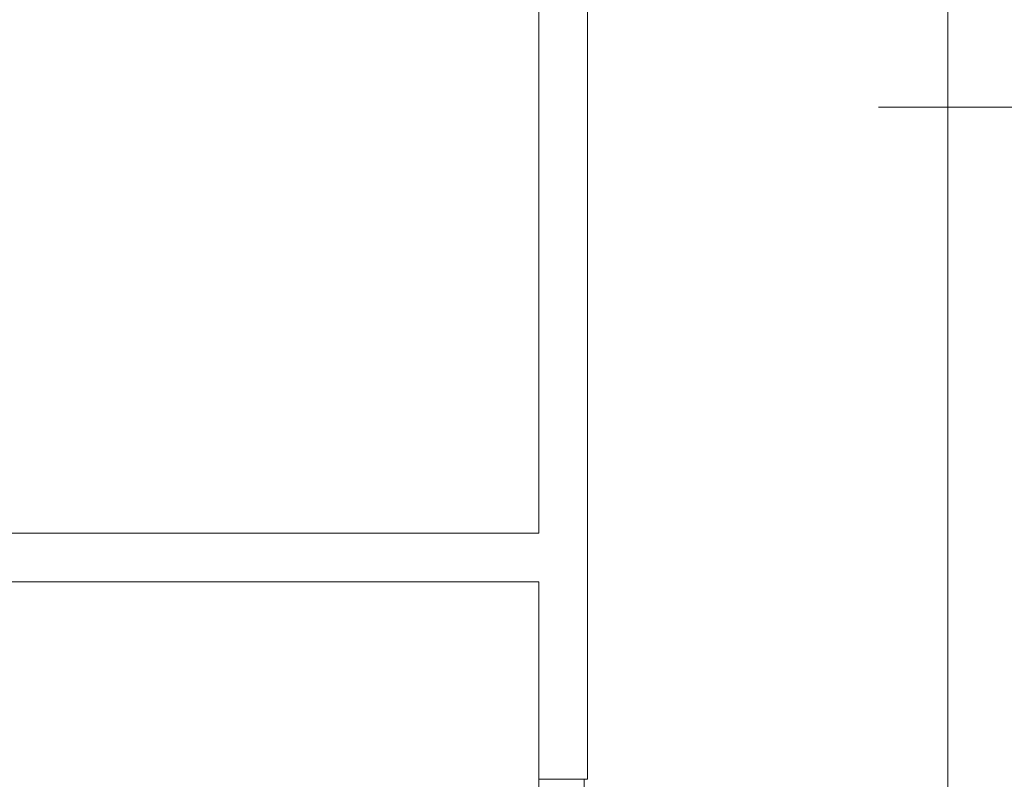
# Model space of a CAD drawing. Header units: inches. Extents: x 1504 to 12593, y -807 to 3183.
# Tile 141 of 256: x 5606 to 5846, y 1025 to 1211. Entities that reach past the tile are written whole.
import ezdxf

# ---------------------------------------------------------------- set-up
doc = ezdxf.new("R2010")
doc.units = ezdxf.units.IN
doc.header["$MEASUREMENT"] = 0
doc.layers.add('at_Entity', color=7, linetype='Continuous')

msp = doc.modelspace()

# ---------------------------------------------------------------- linework, layer by layer
at = {"layer": 'at_Entity', "color": 7, "lineweight": 15}
for p, q in [((5831.78, -316.64), (5831.78, 1938.56)), ((5732.1, 1305.81), (5732.1, 1085.31)), ((5743.92, 1305.81), (5743.92, 1025.33)), ((5814.89, 1189.22), (6166.75, 1189.22)), ((5732.1, 1085.31), (5531.46, 1085.31)), ((5732.1, 1073.49), (5531.46, 1073.49)), ((5732.1, 1073.49), (5732.1, 1025.33)), ((5732.1, 1025.33), (5743.08, 1025.33)), ((5732.1, 1021.11), (5732.1, 1025.33)), ((5732.1, 1025.33), (5743.92, 1025.33)), ((5743.08, 1025.33), (5743.08, 1021.11))]:
    msp.add_line(p, q, dxfattribs=at)

doc.saveas('drawing.dxf')
